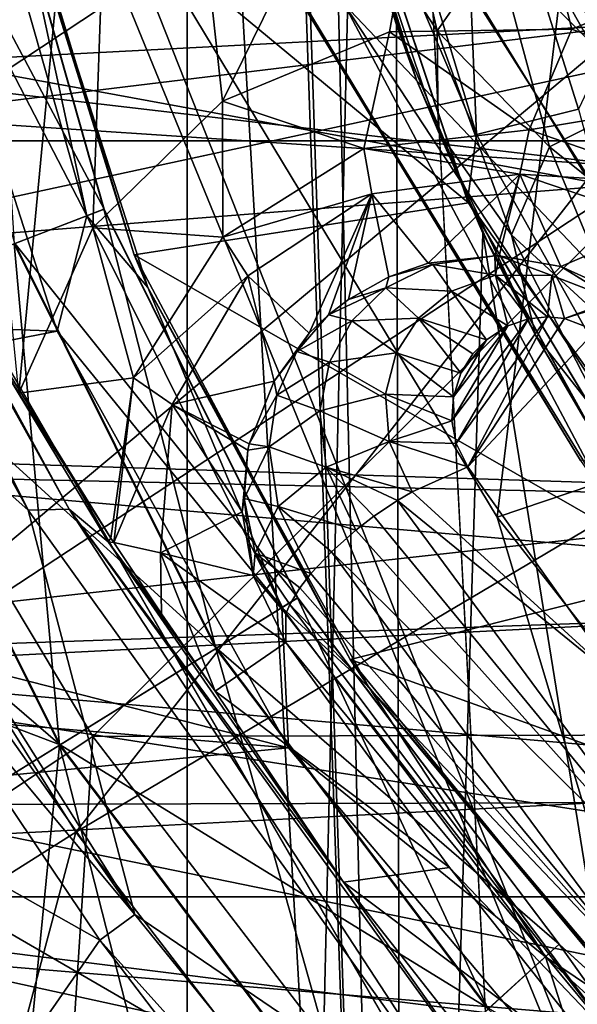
# Model space of a CAD drawing. Header units: metres. Extents: x -23 to 23, y -109 to 23.
# Tile 190 of 256: x -11.52 to -10.42, y -8.27 to -6.31. Entities that reach past the tile are written whole.
import ezdxf

# ---------------------------------------------------------------- set-up
doc = ezdxf.new("R2010")
doc.units = ezdxf.units.M
doc.layers.add('solid_509434', color=7, linetype='CONTINUOUS')
doc.layers.add('solid_509434_01', color=7, linetype='CONTINUOUS')

msp = doc.modelspace()

# ---------------------------------------------------------------- linework, layer by layer
at = {"layer": 'solid_509434'}
for points in [[(-11.19101, -20.093779), (-11.19101, 20.093779), (-10.253399, 20.587858)], [(-10.253399, -20.587858), (-11.19101, -20.093779), (-10.253399, 20.587858)], [(-12.106771, -19.555323), (-12.106771, 19.555323), (-11.19101, 20.093779)], [(-11.19101, -20.093779), (-12.106771, -19.555323), (-11.19101, 20.093779)], [(-10.290458, -14.165108, 46), (-10.290458, 14.165108, 46), (-11.716102, 13.011222, 46)], [(-10.290458, -14.165108, 46), (-11.716102, 13.011222, 46), (-11.716102, -13.011222, 46)], [(-11.521809, 1.355516, 72.900002), (-12.328992, 0.695774, 72.900002), (-11.735038, -11.198276, 72.900002)], [(-11.521809, 1.355516, 72.900002), (-11.735038, -11.198276, 72.900002), (-10.761324, -11.833091, 72.900002)], [(-11.521809, 1.355516, 72.900002), (-10.761324, -11.833091, 72.900002), (-11, -5, 72.900002)], [(-14.037542, -12.049698, 106.099998), (-8.422169, -12.412375, 106.099998), (-14.960517, -1.087624, 106.099998)], [(-14.960517, -1.087624, 109.099998), (-14.960517, -1.087624, 106.099998), (-8.422169, -12.412375, 106.099998)], [(-14.960517, -1.087624, 109.099998), (-8.422169, -12.412375, 106.099998), (-14.298434, -2.234385, 110.232346)], [(-14.298434, -2.234385, 110.232346), (-8.422169, -12.412375, 106.099998), (-13.668797, -3.324948, 111.099998)], [(-12.913908, -6.335608, 160.36026), (-6.786613, -2.320125, 160.518265), (-13.579521, -4.792542, 160.36026)], [(-12.913908, -6.335608, 160.36026), (-6.453961, -3.091301, 160.518265), (-6.786613, -2.320125, 160.518265)], [(-12.073655, -7.790968, 160.36026), (-6.453961, -3.091301, 160.518265), (-12.913908, -6.335608, 160.36026)], [(-12.073655, -7.790968, 160.36026), (-6.034029, -3.818644, 160.518265), (-6.453961, -3.091301, 160.518265)], [(-13.668797, -3.324948, 111.099998), (-8.422169, -12.412375, 106.099998), (-9.713888, -10.175053, 111.099998)], [(-12.014964, -4.556252, 111.099998), (-13.668797, -3.324948, 111.099998), (-9.713888, -10.175053, 111.099998)], [(-5, -3.5, 91.650002), (-4.5, -6.947333, 91.650002), (-11.826711, -4.48869, 91.650002)], [(-11.070127, -9.13894, 160.36026), (-6.034029, -3.818644, 160.518265), (-12.073655, -7.790968, 160.36026)], [(-11.070127, -9.13894, 160.36026), (-5.532498, -4.492317, 160.518265), (-6.034029, -3.818644, 160.518265)], [(-11.833838, -3.907073, 54.400002), (-11.30922, -4.754323, 54.400002), (-11.525496, -7.053089, 54.400002)], [(-4.5, -6.947333, 91.650002), (-11.199854, -5.880733, 91.650002), (-11.826711, -4.48869, 91.650002)], [(-9.916895, -10.361295, 160.36026), (-5.532498, -4.492317, 160.518265), (-11.070127, -9.13894, 160.36026)], [(-11.378407, -5.970964, 111.099998), (-12.014964, -4.556252, 111.099998), (-9.713888, -10.175053, 111.099998)], [(-11.378639, -6.724905, 54.400002), (-11.525496, -7.053089, 54.400002), (-11.30922, -4.754323, 54.400002)], [(-11.120674, -6.473616, 54.400002), (-11.378639, -6.724905, 54.400002), (-11.30922, -4.754323, 54.400002)], [(-11.120674, -6.473616, 54.400002), (-11.30922, -4.754323, 54.400002), (-10.637846, -5.490748, 54.400002)], [(-12.838961, -4.945961, 121.865013), (-10.930992, -5.404661, 123.09687), (-12.188814, -6.382338, 121.865013)], [(-10.761324, -11.833091, 72.900002), (-10.974696, -5.448019, 72.900002), (-11, -5, 72.900002)], [(-10.881926, -5.117414, 125.416168), (-12.71876, -5.591956, 124.262932), (-12.121607, -6.789954, 124.262932)], [(-10.558142, -5.755856, 125.416168), (-10.881926, -5.117414, 125.416168), (-12.121607, -6.789954, 124.262932)], [(-8.198254, -5.277805, 98.599998), (-7.368328, -6.384594, 98.599998), (-11.555425, -5.388383, 98.599998)], [(-7.368328, -6.384594, 98.599998), (-13.141463, -6.127965, 98.599998), (-11.555425, -5.388383, 98.599998)], [(-12.188814, -6.382338, 121.865013), (-10.930992, -5.404661, 123.09687), (-10.247374, -6.60971, 123.09687)], [(-10.247374, -6.60971, 123.09687), (-10.930992, -5.404661, 123.09687), (-8.993011, -5.461789, 124.174011)], [(-10.822536, -5.949133, 100.099998), (-15.428868, -7.137864, 100.099998), (-16.110178, -5.427851, 100.099998)], [(-10.761324, -11.833091, 72.900002), (-10.899777, -5.889646, 72.900002), (-10.974696, -5.448019, 72.900002)], [(-10.789193, -6.335719, 54.400002), (-11.120674, -6.473616, 54.400002), (-10.637846, -5.490748, 54.400002)], [(-10.42747, -6.330305, 54.400002), (-10.789193, -6.335719, 54.400002), (-10.637846, -5.490748, 54.400002)], [(-10.42747, -6.330305, 54.400002), (-10.637846, -5.490748, 54.400002), (-9.842579, -6.091269, 54.400002)], [(-10.481912, -5.501331, 100.187866), (-10.47682, -5.95281, 100.099998), (-10.06925, -6.618833, 100.099998)], [(-9.742374, -6.724676, 100.187866), (-10.481912, -5.501331, 100.187866), (-10.06925, -6.618833, 100.099998)], [(-10.183592, -5.861481, 100.400002), (-10.481912, -5.501331, 100.187866), (-9.742374, -6.724676, 100.187866)], [(-10.575516, -7.299376, 111.099998), (-10.384274, -5.708708, 110.099998), (-11.378407, -5.970964, 111.099998)], [(-10.86366, -5.722005, 75.142189), (-10.616524, -6.539452, 75.142189), (-10.907485, -5.855314, 74.400002)], [(-10.649801, -5.741222, 75.859291), (-10.616524, -6.539452, 75.142189), (-10.86366, -5.722005, 75.142189)], [(-9.586884, -6.965211, 100.599998), (-10.822536, -5.949133, 100.099998), (-10.384274, -5.708709, 100.599998)], [(-10.575516, -7.299376, 111.099998), (-9.586884, -6.96521, 110.099998), (-10.384274, -5.708708, 110.099998)], [(-10.649801, -5.741222, 75.859291), (-10.413703, -6.488991, 75.859291), (-10.616524, -6.539452, 75.142189)], [(-10.215715, -6.068139, 76.52562), (-10.413703, -6.488991, 75.859291), (-10.649801, -5.741222, 75.859291)], [(-10.196942, -6.373901, 125.416168), (-10.558142, -5.755856, 125.416168), (-12.121607, -6.789954, 124.262932)], [(-10.315531, -5.854687, 125.563042), (-10.558142, -5.755856, 125.416168), (-10.196942, -6.373901, 125.416168)], [(-7.807703, -5.83925, 98.599998), (-10.900452, -5.805205, 98.599998), (-10.113121, -7.08836, 98.599998)], [(-10.879126, -6.281066, 98.512131), (-10.113121, -7.08836, 98.599998), (-10.900452, -5.805205, 98.599998)], [(-11.778519, -5.89326, 73.131363), (-11.591764, -5.85835, 73.376869), (-11.35586, -6.687469, 73.376869)], [(-11.591764, -5.85835, 73.376869), (-11.592201, -5.858431, 73.624428), (-11.356274, -6.68763, 73.624428)], [(-11.356274, -6.68763, 73.624428), (-11.592201, -5.858431, 73.624428), (-11.534366, -6.756623, 73.869781)], [(-11.35586, -6.687469, 73.376869), (-11.591764, -5.85835, 73.376869), (-11.356274, -6.68763, 73.624428)], [(-10.906758, -5.858609, 72.900002), (-10.632411, -6.674879, 72.900002), (-11.560802, -5.906354, 72.900002)], [(-10.907485, -5.855314, 74.400002), (-10.634219, -6.671063, 74.400002), (-10.906758, -5.858609, 72.900002)], [(-10.616524, -6.539452, 75.142189), (-10.634219, -6.671063, 74.400002), (-10.907485, -5.855314, 74.400002)], [(-10.634219, -6.671063, 74.400002), (-10.632411, -6.674879, 72.900002), (-10.906758, -5.858609, 72.900002)], [(-11.628407, -5.865199, 74.04142), (-11.390619, -6.700935, 74.04142), (-11.740243, -6.02592, 74.099998)], [(-11.545593, -5.979839, 73.900002), (-11.390619, -6.700935, 74.04142), (-11.628407, -5.865199, 74.04142)], [(-11.199854, -5.880733, 91.650002), (-10.410023, -7.186955, 91.650002), (-11.165959, -5.945069, 98.300003)], [(-4.5, -6.947333, 91.650002), (-10.410023, -7.186955, 91.650002), (-11.199854, -5.880733, 91.650002)], [(-12.203321, -5.887345, 53.928677), (-11.507037, -7.285193, 53.900002), (-12.274708, -5.900618, 53.900002)], [(-12.172994, -6.693518, 53.900002), (-12.274708, -5.900618, 53.900002), (-11.507037, -7.285193, 53.900002)], [(-11.425137, -7.283415, 53.928677), (-11.507037, -7.285193, 53.900002), (-12.203321, -5.887345, 53.928677)], [(-11.425137, -7.283415, 53.928677), (-12.203321, -5.887345, 53.928677), (-11.773769, -6.644625, 53.998253)], [(-11.533019, -6.756101, 73.131363), (-11.778519, -5.89326, 73.131363), (-11.35586, -6.687469, 73.376869)], [(-10.761324, -11.833091, 72.900002), (-10.7753, -6.321504, 72.900002), (-10.899777, -5.889646, 72.900002)], [(-10.844571, -6.104206, 68.72332), (-10.899777, -5.889646, 72.900002), (-10.7753, -6.321504, 72.900002)], [(-11.560802, -5.906354, 72.900002), (-11.296306, -6.778749, 72.900002), (-11.545593, -5.979839, 73.900002)], [(-10.632411, -6.674879, 72.900002), (-11.296306, -6.778749, 72.900002), (-11.560802, -5.906354, 72.900002)], [(-10.830863, -6.12237, 68.52742), (-10.694493, -6.333556, 68.21917), (-10.787471, -5.930079, 67.946121)], [(-10.787471, -5.930079, 67.946121), (-10.694493, -6.333556, 68.21917), (-10.578497, -6.167699, 67.694717)], [(-10.06925, -6.618833, 100.099998), (-10.47682, -5.95281, 100.099998), (-16.035362, -6.221128, 100.099998)], [(-10.822536, -5.949133, 100.099998), (-9.991735, -7.258531, 100.099998), (-15.428868, -7.137864, 100.099998)], [(-10.410023, -7.186955, 91.650002), (-10.358886, -7.260577, 98.300003), (-11.165959, -5.945069, 98.300003)], [(-10.879126, -6.281066, 98.512131), (-11.165959, -5.945069, 98.300003), (-10.358886, -7.260577, 98.300003)], [(-9.586884, -6.965211, 100.599998), (-9.991735, -7.258531, 100.099998), (-10.822536, -5.949133, 100.099998)], [(-11.545593, -5.979839, 73.900002), (-11.269057, -6.843272, 73.900002), (-11.390619, -6.700935, 74.04142)], [(-11.296306, -6.778749, 72.900002), (-11.269057, -6.843272, 73.900002), (-11.545593, -5.979839, 73.900002)], [(-10.575516, -7.299376, 111.099998), (-11.378407, -5.970964, 111.099998), (-9.713888, -10.175053, 111.099998)], [(-11.740243, -6.02592, 74.099998), (-11.449476, -6.929882, 74.099998), (-13.050323, -6.870268, 74.099998)], [(-11.390619, -6.700935, 74.04142), (-11.449476, -6.929882, 74.099998), (-11.740243, -6.02592, 74.099998)], [(-9.842322, -6.26528, 158.149994), (-15.2953, -6.928049, 158.149994), (-15.65626, -6.088649, 158.149994)], [(-10.088026, -6.460151, 54.400002), (-10.42747, -6.330305, 54.400002), (-9.842579, -6.091269, 54.400002)], [(-10.735373, -6.430728, 68.849098), (-10.844571, -6.104206, 68.72332), (-10.7753, -6.321504, 72.900002)], [(-10.830863, -6.12237, 68.52742), (-10.844571, -6.104206, 68.72332), (-10.735373, -6.430728, 68.849098)], [(-10.578497, -6.167699, 67.694717), (-10.278975, -6.466397, 67.543213), (-10.353215, -6.118091, 67.294067)], [(-6.384057, -7.369225, 98.599998), (-12.361804, -7.578506, 98.599998), (-13.141463, -6.127965, 98.599998)], [(-7.368328, -6.384594, 98.599998), (-6.384057, -7.369225, 98.599998), (-13.141463, -6.127965, 98.599998)], [(-10.830863, -6.12237, 68.52742), (-10.735373, -6.430728, 68.849098), (-10.692636, -6.532656, 68.789925)], [(-10.830863, -6.12237, 68.52742), (-10.692636, -6.532656, 68.789925), (-10.694493, -6.333556, 68.21917)], [(-10.694493, -6.333556, 68.21917), (-10.471329, -6.563932, 67.963806), (-10.578497, -6.167699, 67.694717)], [(-10.578497, -6.167699, 67.694717), (-10.471329, -6.563932, 67.963806), (-10.278975, -6.466397, 67.543213)], [(-10.06925, -6.618833, 100.099998), (-16.035362, -6.221128, 100.099998), (-15.683819, -7.060996, 100.099998)], [(-9.842322, -6.26528, 158.149994), (-9.248147, -7.456954, 158.149994), (-15.2953, -6.928049, 158.149994)], [(-10.879126, -6.281066, 98.512131), (-10.076378, -7.501585, 98.512131), (-10.113121, -7.08836, 98.599998)], [(-10.879126, -6.281066, 98.512131), (-10.358886, -7.260577, 98.300003), (-10.076378, -7.501585, 98.512131)], [(-10.511628, -6.530367, 54.486027), (-10.789193, -6.335719, 54.400002), (-10.42747, -6.330305, 54.400002)], [(-10.761324, -11.833091, 72.900002), (-10.603984, -6.735096, 72.900002), (-10.7753, -6.321504, 72.900002)], [(-10.735373, -6.430728, 68.849098), (-10.7753, -6.321504, 72.900002), (-10.603984, -6.735096, 72.900002)], [(-10.694493, -6.333556, 68.21917), (-10.546946, -6.738628, 68.479347), (-10.471329, -6.563932, 67.963806)], [(-10.692636, -6.532656, 68.789925), (-10.546946, -6.738628, 68.479347), (-10.694493, -6.333556, 68.21917)], [(-10.511628, -6.530367, 54.486027), (-10.42747, -6.330305, 54.400002), (-10.088026, -6.460151, 54.400002)], [(-10.840226, -6.567618, 54.486027), (-11.120674, -6.473616, 54.400002), (-10.789193, -6.335719, 54.400002)], [(-10.840226, -6.567618, 54.486027), (-10.789193, -6.335719, 54.400002), (-10.511628, -6.530367, 54.486027)], [(-12.578945, -8.532037, 120.490494), (-12.188814, -6.382338, 121.865013), (-11.378608, -7.734902, 121.865013)], [(-12.188814, -6.382338, 121.865013), (-10.247374, -6.60971, 123.09687), (-11.378608, -7.734902, 121.865013)], [(-10.196942, -6.373901, 125.416168), (-12.121607, -6.789954, 124.262932), (-11.41194, -7.924927, 124.262932)], [(-9.799608, -6.969355, 125.416168), (-10.196942, -6.373901, 125.416168), (-11.41194, -7.924927, 124.262932)], [(-10.589632, -6.764806, 68.973969), (-10.735373, -6.430728, 68.849098), (-10.603984, -6.735096, 72.900002)], [(-10.692636, -6.532656, 68.789925), (-10.735373, -6.430728, 68.849098), (-10.589632, -6.764806, 68.973969)], [(-10.511628, -6.530367, 54.486027), (-10.088026, -6.460151, 54.400002), (-10.199158, -6.638657, 54.486027)], [(-10.471329, -6.563932, 67.963806), (-10.157484, -6.816228, 67.780243), (-10.278975, -6.466397, 67.543213)], [(-11.120527, -6.743105, 54.486027), (-11.378639, -6.724905, 54.400002), (-11.120674, -6.473616, 54.400002)], [(-11.120527, -6.743105, 54.486027), (-11.120674, -6.473616, 54.400002), (-10.840226, -6.567618, 54.486027)], [(-10.413703, -6.488991, 75.859291), (-10.198667, -7.284226, 75.142189), (-10.616524, -6.539452, 75.142189)], [(-10.840226, -6.567618, 54.486027), (-10.511628, -6.530367, 54.486027), (-10.530598, -6.61856, 54.694763)], [(-10.692636, -6.532656, 68.789925), (-10.589632, -6.764806, 68.973969), (-10.499236, -6.937872, 69.03746)], [(-10.692636, -6.532656, 68.789925), (-10.499236, -6.937872, 69.03746), (-10.546946, -6.738628, 68.479347)], [(-10.616524, -6.539452, 75.142189), (-10.198667, -7.284226, 75.142189), (-10.634219, -6.671063, 74.400002)], [(-10.511628, -6.530367, 54.486027), (-10.199158, -6.638657, 54.486027), (-10.530598, -6.61856, 54.694763)], [(-11.120527, -6.743105, 54.486027), (-10.840226, -6.567618, 54.486027), (-10.824224, -6.657193, 54.694763)], [(-10.840226, -6.567618, 54.486027), (-10.530598, -6.61856, 54.694763), (-10.824224, -6.657193, 54.694763)], [(-10.546946, -6.738628, 68.479347), (-10.307406, -6.959378, 68.218521), (-10.471329, -6.563932, 67.963806)], [(-10.471329, -6.563932, 67.963806), (-10.307406, -6.959378, 68.218521), (-10.157484, -6.816228, 67.780243)], [(-9.621005, -7.255239, 100.099998), (-10.06925, -6.618833, 100.099998), (-15.683819, -7.060996, 100.099998)], [(-11.378608, -7.734902, 121.865013), (-10.247374, -6.60971, 123.09687), (-9.431476, -7.729437, 123.09687)], [(-10.824224, -6.657193, 54.694763), (-10.530598, -6.61856, 54.694763), (-10.712779, -6.795098, 64.148598)], [(-10.530598, -6.61856, 54.694763), (-10.580248, -6.780129, 64.115257), (-10.712779, -6.795098, 64.148598)], [(-10.530598, -6.61856, 54.694763), (-10.571653, -6.780412, 64.113518), (-10.580248, -6.780129, 64.115257)], [(-10.530598, -6.61856, 54.694763), (-10.448927, -6.801365, 64.094414), (-10.571653, -6.780412, 64.113518)], [(-10.530598, -6.61856, 54.694763), (-10.246555, -6.714789, 54.694763), (-10.448927, -6.801365, 64.094414)], [(-10.199158, -6.638657, 54.486027), (-10.246555, -6.714789, 54.694763), (-10.530598, -6.61856, 54.694763)], [(-11.342473, -7.341186, 54.481434), (-11.348081, -7.348043, 53.998253), (-11.773769, -6.644625, 53.998253)], [(-11.425137, -7.283415, 53.928677), (-11.773769, -6.644625, 53.998253), (-11.348081, -7.348043, 53.998253)], [(-11.525496, -7.053089, 54.400002), (-11.342473, -7.341186, 54.481434), (-11.773769, -6.644625, 53.998253)], [(-11.120527, -6.743105, 54.486027), (-10.824224, -6.657193, 54.694763), (-11.070719, -6.820446, 54.694763)], [(-11.070719, -6.820446, 54.694763), (-10.824224, -6.657193, 54.694763), (-10.948606, -6.933932, 64.244652)], [(-10.824224, -6.657193, 54.694763), (-10.910431, -6.897556, 64.22464), (-10.948606, -6.933932, 64.244652)], [(-10.824224, -6.657193, 54.694763), (-10.870544, -6.866853, 64.206047), (-10.910431, -6.897556, 64.22464)], [(-10.824224, -6.657193, 54.694763), (-10.790767, -6.822104, 64.17424), (-10.870544, -6.866853, 64.206047)], [(-10.824224, -6.657193, 54.694763), (-10.712779, -6.795098, 64.148598), (-10.790767, -6.822104, 64.17424)], [(-10.632411, -6.674879, 72.900002), (-10.190804, -7.412057, 72.900002), (-11.296306, -6.778749, 72.900002)], [(-10.634219, -6.671063, 74.400002), (-10.192843, -7.409513, 74.400002), (-10.632411, -6.674879, 72.900002)], [(-10.198667, -7.284226, 75.142189), (-10.192843, -7.409513, 74.400002), (-10.634219, -6.671063, 74.400002)], [(-10.192843, -7.409513, 74.400002), (-10.190804, -7.412057, 72.900002), (-10.632411, -6.674879, 72.900002)], [(-12.248378, -6.73635, 53.950001), (-12.172994, -6.693518, 53.900002), (-11.294827, -8.087878, 53.900002)], [(-11.294827, -8.087878, 53.900002), (-12.172994, -6.693518, 53.900002), (-11.507037, -7.285193, 53.900002)], [(-11.356274, -6.68763, 73.624428), (-11.534366, -6.756623, 73.869781), (-11.134381, -7.5599, 73.869781)], [(-11.533019, -6.756101, 73.131363), (-11.35586, -6.687469, 73.376869), (-10.971622, -7.459124, 73.376869)], [(-11.390619, -6.700935, 74.04142), (-11.003314, -7.478747, 74.04142), (-11.449476, -6.929882, 74.099998)], [(-11.269057, -6.843272, 73.900002), (-11.003314, -7.478747, 74.04142), (-11.390619, -6.700935, 74.04142)], [(-11.35586, -6.687469, 73.376869), (-11.356274, -6.68763, 73.624428), (-10.971999, -7.459358, 73.624428)], [(-10.971999, -7.459358, 73.624428), (-11.356274, -6.68763, 73.624428), (-11.134381, -7.5599, 73.869781)], [(-10.971622, -7.459124, 73.376869), (-11.35586, -6.687469, 73.376869), (-10.971999, -7.459358, 73.624428)], [(-10.448927, -6.801365, 64.094414), (-10.246555, -6.714789, 54.694763), (-10.333207, -6.853974, 64.087692)], [(-12.248378, -6.73635, 53.950001), (-11.294827, -8.087878, 53.900002), (-11.827374, -7.450784, 53.950001)], [(-11.297576, -7.022422, 54.486027), (-11.525496, -7.053089, 54.400002), (-11.378639, -6.724905, 54.400002)], [(-11.297576, -7.022422, 54.486027), (-11.378639, -6.724905, 54.400002), (-11.120527, -6.743105, 54.486027)], [(-11.297576, -7.022422, 54.486027), (-11.120527, -6.743105, 54.486027), (-11.070719, -6.820446, 54.694763)], [(-10.761324, -11.833091, 72.900002), (-9.704221, -12.316107, 72.900002), (-10.603984, -6.735096, 72.900002)], [(-9.704221, -12.316107, 72.900002), (-10.386634, -7.128485, 72.900002), (-10.603984, -6.735096, 72.900002)], [(-10.589632, -6.764806, 68.973969), (-10.603984, -6.735096, 72.900002), (-10.386634, -7.128485, 72.900002)], [(-10.546946, -6.738628, 68.479347), (-10.499236, -6.937872, 69.03746), (-10.341982, -7.138365, 68.724632)], [(-10.546946, -6.738628, 68.479347), (-10.341982, -7.138365, 68.724632), (-10.307406, -6.959378, 68.218521)], [(-11.534366, -6.756623, 73.869781), (-11.87478, -6.8885, 74.043732), (-11.444766, -7.752083, 74.043732)], [(-11.872829, -6.887744, 72.956894), (-11.533019, -6.756101, 73.131363), (-11.133153, -7.55914, 73.131363)], [(-11.134381, -7.5599, 73.869781), (-11.534366, -6.756623, 73.869781), (-11.444766, -7.752083, 74.043732)], [(-11.133153, -7.55914, 73.131363), (-11.533019, -6.756101, 73.131363), (-10.971622, -7.459124, 73.376869)], [(-11.296306, -6.778749, 72.900002), (-10.86743, -7.581851, 72.900002), (-11.269057, -6.843272, 73.900002)], [(-10.190804, -7.412057, 72.900002), (-10.86743, -7.581851, 72.900002), (-11.296306, -6.778749, 72.900002)], [(-10.70352, -6.797579, 64.19809), (-10.712779, -6.795098, 64.148598), (-10.580248, -6.780129, 64.115257)], [(-10.70352, -6.797579, 64.19809), (-10.580248, -6.780129, 64.115257), (-10.578508, -6.818911, 64.267075)], [(-10.499236, -6.937872, 69.03746), (-10.589632, -6.764806, 68.973969), (-10.386634, -7.128485, 72.900002)], [(-10.578508, -6.818911, 64.267075), (-10.580248, -6.780129, 64.115257), (-10.571653, -6.780412, 64.113518)], [(-10.578508, -6.818911, 64.267075), (-10.571653, -6.780412, 64.113518), (-10.466702, -6.819293, 64.206184)], [(-10.466702, -6.819293, 64.206184), (-10.571653, -6.780412, 64.113518), (-10.448927, -6.801365, 64.094414)], [(-11.41194, -7.924927, 124.262932), (-12.121607, -6.789954, 124.262932), (-12.902254, -8.865007, 122.946899)], [(-10.796295, -6.843945, 64.288712), (-10.70352, -6.797579, 64.19809), (-10.666321, -6.850895, 64.342552)], [(-10.796295, -6.843945, 64.288712), (-10.790767, -6.822104, 64.17424), (-10.70352, -6.797579, 64.19809)], [(-10.70352, -6.797579, 64.19809), (-10.790767, -6.822104, 64.17424), (-10.712779, -6.795098, 64.148598)], [(-10.70352, -6.797579, 64.19809), (-10.578508, -6.818911, 64.267075), (-10.666321, -6.850895, 64.342552)], [(-10.466702, -6.819293, 64.206184), (-10.448927, -6.801365, 64.094414), (-10.341885, -6.867903, 64.18045)], [(-10.341885, -6.867903, 64.18045), (-10.448927, -6.801365, 64.094414), (-10.333207, -6.853974, 64.087692)], [(-11.297576, -7.022422, 54.486027), (-11.070719, -6.820446, 54.694763), (-11.220725, -7.075286, 54.694763)], [(-11.220725, -7.075286, 54.694763), (-11.070719, -6.820446, 54.694763), (-11.018639, -7.029, 64.290459)], [(-11.070719, -6.820446, 54.694763), (-10.948606, -6.933932, 64.244652), (-11.018639, -7.029, 64.290459)], [(-10.796295, -6.843945, 64.288712), (-10.870544, -6.866853, 64.206047), (-10.790767, -6.822104, 64.17424)], [(-10.666321, -6.850895, 64.342552), (-10.578508, -6.818911, 64.267075), (-10.554338, -6.91958, 64.381142)], [(-10.578508, -6.818911, 64.267075), (-10.475538, -6.901543, 64.323082), (-10.51303, -6.905612, 64.346863)], [(-10.578508, -6.818911, 64.267075), (-10.466702, -6.819293, 64.206184), (-10.475538, -6.901543, 64.323082)], [(-10.578508, -6.818911, 64.267075), (-10.51303, -6.905612, 64.346863), (-10.554338, -6.91958, 64.381142)], [(-10.466702, -6.819293, 64.206184), (-10.441796, -6.90451, 64.307396), (-10.475538, -6.901543, 64.323082)], [(-10.466702, -6.819293, 64.206184), (-10.341885, -6.867903, 64.18045), (-10.441796, -6.90451, 64.307396)], [(-11.269057, -6.843272, 73.900002), (-10.830232, -7.636631, 73.900002), (-11.003314, -7.478747, 74.04142)], [(-10.86743, -7.581851, 72.900002), (-10.830232, -7.636631, 73.900002), (-11.269057, -6.843272, 73.900002)], [(-10.796295, -6.843945, 64.288712), (-10.910431, -6.897556, 64.22464), (-10.870544, -6.866853, 64.206047)], [(-10.863787, -6.909687, 64.381187), (-10.910431, -6.897556, 64.22464), (-10.796295, -6.843945, 64.288712)], [(-10.863787, -6.909687, 64.381187), (-10.796295, -6.843945, 64.288712), (-10.731852, -6.904065, 64.42337)], [(-10.796295, -6.843945, 64.288712), (-10.666321, -6.850895, 64.342552), (-10.731852, -6.904065, 64.42337)], [(-10.731852, -6.904065, 64.42337), (-10.666321, -6.850895, 64.342552), (-10.596937, -6.947087, 64.427536)], [(-10.666321, -6.850895, 64.342552), (-10.554338, -6.91958, 64.381142), (-10.596937, -6.947087, 64.427536)], [(-11.449476, -6.929882, 74.099998), (-13.026409, -7.235283, 74.099998), (-13.050323, -6.870268, 74.099998)], [(-10.341885, -6.867903, 64.18045), (-10.345794, -6.874182, 64.199684), (-10.441796, -6.90451, 64.307396)], [(-10.345794, -6.874182, 64.199684), (-10.379622, -6.928529, 64.294586), (-10.441796, -6.90451, 64.307396)], [(-12.268468, -7.041016, 72.900032), (-11.872829, -6.887744, 72.956894), (-11.442988, -7.750982, 72.956894)], [(-11.803727, -7.974342, 74.099998), (-11.444766, -7.752083, 74.043732), (-11.87478, -6.8885, 74.043732)], [(-11.442988, -7.750982, 72.956894), (-11.872829, -6.887744, 72.956894), (-11.133153, -7.55914, 73.131363)], [(-10.973228, -6.970308, 64.319603), (-10.948606, -6.933932, 64.244652), (-10.910431, -6.897556, 64.22464)], [(-10.973228, -6.970308, 64.319603), (-10.910431, -6.897556, 64.22464), (-10.863787, -6.909687, 64.381187)], [(-10.973228, -6.970308, 64.319603), (-10.863787, -6.909687, 64.381187), (-10.908165, -6.991259, 64.473541)], [(-10.908165, -6.991259, 64.473541), (-10.863787, -6.909687, 64.381187), (-10.77608, -6.973077, 64.50531)], [(-10.863787, -6.909687, 64.381187), (-10.731852, -6.904065, 64.42337), (-10.77608, -6.973077, 64.50531)], [(-10.77608, -6.973077, 64.50531), (-10.731852, -6.904065, 64.42337), (-10.647452, -7.013245, 64.510582)], [(-10.731852, -6.904065, 64.42337), (-10.596937, -6.947087, 64.427536), (-10.624099, -6.975292, 64.466042)], [(-10.731852, -6.904065, 64.42337), (-10.624099, -6.975292, 64.466042), (-10.647452, -7.013245, 64.510582)], [(-10.66539, -7.107817, 64.599457), (-10.554338, -6.91958, 64.381142), (-10.51303, -6.905612, 64.346863)], [(-10.656898, -7.15274, 64.632484), (-10.66539, -7.107817, 64.599457), (-10.51303, -6.905612, 64.346863)], [(-10.66539, -7.107817, 64.599457), (-10.6625, -7.060044, 64.55793), (-10.554338, -6.91958, 64.381142)], [(-10.6625, -7.060044, 64.55793), (-10.596937, -6.947087, 64.427536), (-10.554338, -6.91958, 64.381142)], [(-10.656898, -7.15274, 64.632484), (-10.475538, -6.901543, 64.323082), (-10.633937, -7.199607, 64.659515)], [(-10.656898, -7.15274, 64.632484), (-10.51303, -6.905612, 64.346863), (-10.475538, -6.901543, 64.323082)], [(-10.475538, -6.901543, 64.323082), (-10.441796, -6.90451, 64.307396), (-10.633937, -7.199607, 64.659515)], [(-10.441796, -6.90451, 64.307396), (-10.379622, -6.928529, 64.294586), (-10.633937, -7.199607, 64.659515)], [(-9.248147, -7.456954, 158.149994), (-14.89013, -7.744682, 158.149994), (-15.2953, -6.928049, 158.149994)], [(-11.449476, -6.929882, 74.099998), (-10.990051, -7.757288, 74.099998), (-13.026409, -7.235283, 74.099998)], [(-11.003314, -7.478747, 74.04142), (-10.990051, -7.757288, 74.099998), (-11.449476, -6.929882, 74.099998)], [(-10.973228, -6.970308, 64.319603), (-11.018639, -7.029, 64.290459), (-10.948606, -6.933932, 64.244652)], [(-10.379622, -6.928529, 64.294586), (-10.32882, -7.628405, 64.874123), (-10.633937, -7.199607, 64.659515)], [(-10.403234, -7.101902, 69.097099), (-10.499236, -6.937872, 69.03746), (-10.386634, -7.128485, 72.900002)], [(-10.341982, -7.138365, 68.724632), (-10.499236, -6.937872, 69.03746), (-10.403234, -7.101902, 69.097099)], [(-10.6625, -7.060044, 64.55793), (-10.647452, -7.013245, 64.510582), (-10.596937, -6.947087, 64.427536)], [(-10.647452, -7.013245, 64.510582), (-10.624099, -6.975292, 64.466042), (-10.596937, -6.947087, 64.427536)], [(-9.799608, -6.969355, 125.416168), (-11.41194, -7.924927, 124.262932), (-10.596345, -8.98634, 124.262932)], [(-11.012996, -7.057342, 64.413788), (-11.018639, -7.029, 64.290459), (-10.973228, -6.970308, 64.319603)], [(-11.012996, -7.057342, 64.413788), (-10.973228, -6.970308, 64.319603), (-10.908165, -6.991259, 64.473541)], [(-10.908165, -6.991259, 64.473541), (-10.77608, -6.973077, 64.50531), (-10.797246, -7.055269, 64.585205)], [(-10.797246, -7.055269, 64.585205), (-10.77608, -6.973077, 64.50531), (-10.6625, -7.060044, 64.55793)], [(-10.77608, -6.973077, 64.50531), (-10.647452, -7.013245, 64.510582), (-10.6625, -7.060044, 64.55793)], [(-9.367553, -7.540106, 125.416168), (-9.799608, -6.969355, 125.416168), (-10.596345, -8.98634, 124.262932)], [(-9.617938, -8.521544, 111.099998), (-9.586884, -6.96521, 110.099998), (-10.575516, -7.299376, 111.099998)], [(-11.012996, -7.057342, 64.413788), (-10.908165, -6.991259, 64.473541), (-10.927505, -7.087902, 64.564163)], [(-10.927505, -7.087902, 64.564163), (-10.908165, -6.991259, 64.473541), (-10.797246, -7.055269, 64.585205)], [(-11.297576, -7.022422, 54.486027), (-11.342473, -7.341186, 54.481434), (-11.525496, -7.053089, 54.400002)], [(-11.297576, -7.022422, 54.486027), (-11.336804, -7.349789, 54.486073), (-11.342473, -7.341186, 54.481434)], [(-11.297576, -7.022422, 54.486027), (-11.220725, -7.075286, 54.694763), (-11.336804, -7.349789, 54.486073)], [(-11.220725, -7.075286, 54.694763), (-11.018639, -7.029, 64.290459), (-11.068061, -7.153982, 64.341232)], [(-11.012996, -7.057342, 64.413788), (-11.068061, -7.153982, 64.341232), (-11.018639, -7.029, 64.290459)], [(-12.057673, -7.518422, 72.900032), (-12.268468, -7.041016, 72.900032), (-11.442988, -7.750982, 72.956894)], [(-10.927505, -7.087902, 64.564163), (-10.797246, -7.055269, 64.585205), (-10.79006, -7.148729, 64.658882)], [(-10.797246, -7.055269, 64.585205), (-10.6625, -7.060044, 64.55793), (-10.66539, -7.107817, 64.599457)], [(-10.79006, -7.148729, 64.658882), (-10.797246, -7.055269, 64.585205), (-10.66539, -7.107817, 64.599457)], [(-9.621005, -7.255239, 100.099998), (-15.683819, -7.060996, 100.099998), (-15.288535, -7.880096, 100.099998)], [(-11.243809, -7.370145, 54.694763), (-11.336804, -7.349789, 54.486073), (-11.220725, -7.075286, 54.694763)], [(-11.243809, -7.370145, 54.694763), (-11.220725, -7.075286, 54.694763), (-11.081639, -7.288394, 64.387215)], [(-11.220725, -7.075286, 54.694763), (-11.070912, -7.166381, 64.345795), (-11.081639, -7.288394, 64.387215)], [(-11.220725, -7.075286, 54.694763), (-11.068061, -7.153982, 64.341232), (-11.070912, -7.166381, 64.345795)], [(-11.027934, -7.159614, 64.506508), (-11.068061, -7.153982, 64.341232), (-11.012996, -7.057342, 64.413788)], [(-11.027934, -7.159614, 64.506508), (-11.012996, -7.057342, 64.413788), (-10.927505, -7.087902, 64.564163)], [(-11.027934, -7.159614, 64.506508), (-10.927505, -7.087902, 64.564163), (-10.9148, -7.199946, 64.649948)], [(-10.9148, -7.199946, 64.649948), (-10.927505, -7.087902, 64.564163), (-10.79006, -7.148729, 64.658882)], [(-10.79006, -7.148729, 64.658882), (-10.66539, -7.107817, 64.599457), (-10.656898, -7.15274, 64.632484)], [(-9.002958, -8.453943, 100.099998), (-14.566649, -8.76422, 100.099998), (-15.428868, -7.137864, 100.099998)], [(-9.991735, -7.258531, 100.099998), (-9.002958, -8.453943, 100.099998), (-15.428868, -7.137864, 100.099998)], [(-11.027934, -7.159614, 64.506508), (-11.070912, -7.166381, 64.345795), (-11.068061, -7.153982, 64.341232)], [(-10.9148, -7.199946, 64.649948), (-10.79006, -7.148729, 64.658882), (-10.744565, -7.249197, 64.718079)], [(-10.79006, -7.148729, 64.658882), (-10.656898, -7.15274, 64.632484), (-10.633937, -7.199607, 64.659515)], [(-10.79006, -7.148729, 64.658882), (-10.633937, -7.199607, 64.659515), (-10.744565, -7.249197, 64.718079)], [(-11.077747, -7.261975, 64.428619), (-11.081639, -7.288394, 64.387215), (-11.070912, -7.166381, 64.345795)], [(-11.077747, -7.261975, 64.428619), (-11.027934, -7.159614, 64.506508), (-11.010369, -7.278293, 64.595024)], [(-11.077747, -7.261975, 64.428619), (-11.070912, -7.166381, 64.345795), (-11.027934, -7.159614, 64.506508)], [(-11.010369, -7.278293, 64.595024), (-11.027934, -7.159614, 64.506508), (-10.9148, -7.199946, 64.649948)], [(-11.010369, -7.278293, 64.595024), (-10.9148, -7.199946, 64.649948), (-10.855985, -7.32491, 64.722092)], [(-10.9148, -7.199946, 64.649948), (-10.820131, -7.297586, 64.727112), (-10.855985, -7.32491, 64.722092)], [(-10.9148, -7.199946, 64.649948), (-10.773239, -7.26619, 64.724426), (-10.820131, -7.297586, 64.727112)], [(-10.9148, -7.199946, 64.649948), (-10.744565, -7.249197, 64.718079), (-10.773239, -7.26619, 64.724426)], [(-10.744565, -7.249197, 64.718079), (-10.633937, -7.199607, 64.659515), (-10.32882, -7.628405, 64.874123)], [(-10.990051, -7.757288, 74.099998), (-12.955381, -7.592975, 74.099998), (-13.026409, -7.235283, 74.099998)], [(-10.773239, -7.26619, 64.724426), (-10.744565, -7.249197, 64.718079), (-10.32882, -7.628405, 64.874123)], [(-9.13152, -7.862165, 100.099998), (-9.621005, -7.255239, 100.099998), (-15.288535, -7.880096, 100.099998)], [(-11.077747, -7.261975, 64.428619), (-11.059903, -7.415385, 64.423447), (-11.081639, -7.288394, 64.387215)], [(-11.056371, -7.37098, 64.507118), (-11.077747, -7.261975, 64.428619), (-11.010369, -7.278293, 64.595024)], [(-11.056371, -7.37098, 64.507118), (-11.059903, -7.415385, 64.423447), (-11.077747, -7.261975, 64.428619)], [(-10.820131, -7.297586, 64.727112), (-10.773239, -7.26619, 64.724426), (-10.139207, -8.125209, 65.164627)], [(-10.139207, -8.125209, 65.164627), (-10.773239, -7.26619, 64.724426), (-10.32882, -7.628405, 64.874123)], [(-11.425137, -7.283415, 53.928677), (-10.584159, -8.570972, 53.900002), (-11.507037, -7.285193, 53.900002)], [(-11.294827, -8.087878, 53.900002), (-11.507037, -7.285193, 53.900002), (-10.584159, -8.570972, 53.900002)], [(-10.487968, -8.578134, 53.928677), (-10.584159, -8.570972, 53.900002), (-11.425137, -7.283415, 53.928677)], [(-11.425137, -7.283415, 53.928677), (-11.348081, -7.348043, 53.998253), (-10.880421, -8.024282, 53.998253)], [(-10.487968, -8.578134, 53.928677), (-11.425137, -7.283415, 53.928677), (-10.880421, -8.024282, 53.998253)], [(-11.243809, -7.370145, 54.694763), (-11.081639, -7.288394, 64.387215), (-11.059903, -7.415385, 64.423447)], [(-11.056371, -7.37098, 64.507118), (-11.010369, -7.278293, 64.595024), (-10.945607, -7.411432, 64.67067)], [(-11.010369, -7.278293, 64.595024), (-10.90478, -7.367879, 64.702919), (-10.945607, -7.411432, 64.67067)], [(-11.010369, -7.278293, 64.595024), (-10.855985, -7.32491, 64.722092), (-10.90478, -7.367879, 64.702919)], [(-10.855985, -7.32491, 64.722092), (-10.820131, -7.297586, 64.727112), (-10.139207, -8.125209, 65.164627)], [(-9.617938, -8.521544, 111.099998), (-10.575516, -7.299376, 111.099998), (-9.713888, -10.175053, 111.099998)], [(-10.90478, -7.367879, 64.702919), (-10.855985, -7.32491, 64.722092), (-10.139207, -8.125209, 65.164627)], [(-11.342473, -7.341186, 54.481434), (-11.336804, -7.349789, 54.486073), (-11.348081, -7.348043, 53.998253)], [(-11.13569, -7.644639, 54.694763), (-10.880421, -8.024282, 53.998253), (-11.348081, -7.348043, 53.998253)], [(-11.241864, -7.491357, 54.576355), (-11.13569, -7.644639, 54.694763), (-11.348081, -7.348043, 53.998253)], [(-11.336804, -7.349789, 54.486073), (-11.241864, -7.491357, 54.576355), (-11.348081, -7.348043, 53.998253)], [(-11.243809, -7.370145, 54.694763), (-11.241864, -7.491357, 54.576355), (-11.336804, -7.349789, 54.486073)], [(-12.754425, -7.354561, 55.239243), (-11.827374, -7.450784, 53.950001), (-11.364748, -8.138998, 53.950001)], [(-11.81383, -8.786237, 55.239243), (-12.754425, -7.354561, 55.239243), (-11.364748, -8.138998, 53.950001)], [(-6.384057, -7.369225, 98.599998), (-5.271739, -8.201903, 98.599998), (-12.361804, -7.578506, 98.599998)], [(-10.945607, -7.411432, 64.67067), (-10.90478, -7.367879, 64.702919), (-10.259953, -8.238965, 65.140404)], [(-10.259953, -8.238965, 65.140404), (-10.90478, -7.367879, 64.702919), (-10.139207, -8.125209, 65.164627)], [(-11.243809, -7.370145, 54.694763), (-10.995271, -7.548241, 64.452614), (-11.13569, -7.644639, 54.694763)], [(-11.243809, -7.370145, 54.694763), (-11.059903, -7.415385, 64.423447), (-10.995271, -7.548241, 64.452614)], [(-11.243809, -7.370145, 54.694763), (-11.13569, -7.644639, 54.694763), (-11.241864, -7.491357, 54.576355)], [(-11.056371, -7.37098, 64.507118), (-10.995348, -7.491304, 64.574188), (-11.059903, -7.415385, 64.423447)], [(-11.056371, -7.37098, 64.507118), (-10.987354, -7.472878, 64.601616), (-10.995348, -7.491304, 64.574188)], [(-11.056371, -7.37098, 64.507118), (-10.945607, -7.411432, 64.67067), (-10.967173, -7.43946, 64.642921)], [(-11.056371, -7.37098, 64.507118), (-10.967173, -7.43946, 64.642921), (-10.987354, -7.472878, 64.601616)], [(-10.995348, -7.491304, 64.574188), (-10.995271, -7.548241, 64.452614), (-11.059903, -7.415385, 64.423447)], [(-10.967173, -7.43946, 64.642921), (-10.945607, -7.411432, 64.67067), (-10.259953, -8.238965, 65.140404)], [(-10.190804, -7.412057, 72.900002), (-9.602777, -8.037197, 72.900002), (-10.86743, -7.581851, 72.900002)], [(-10.987354, -7.472878, 64.601616), (-10.967173, -7.43946, 64.642921), (-10.259953, -8.238965, 65.140404)], [(-9.248147, -7.456954, 158.149994), (-8.485072, -8.547904, 158.149994), (-14.89013, -7.744682, 158.149994)], [(-11.827374, -7.450784, 53.950001), (-11.294827, -8.087878, 53.900002), (-11.364748, -8.138998, 53.950001)], [(-10.971999, -7.459358, 73.624428), (-11.134381, -7.5599, 73.869781), (-10.593605, -8.276004, 73.869781)], [(-11.133153, -7.55914, 73.131363), (-10.971622, -7.459124, 73.376869), (-10.452134, -8.147037, 73.376869)], [(-10.971622, -7.459124, 73.376869), (-10.971999, -7.459358, 73.624428), (-10.452462, -8.147335, 73.624428)], [(-10.452462, -8.147335, 73.624428), (-10.971999, -7.459358, 73.624428), (-10.593605, -8.276004, 73.869781)], [(-10.452134, -8.147037, 73.376869), (-10.971622, -7.459124, 73.376869), (-10.452462, -8.147335, 73.624428)], [(-11.003314, -7.478747, 74.04142), (-10.479682, -8.172149, 74.04142), (-10.990051, -7.757288, 74.099998)], [(-10.830232, -7.636631, 73.900002), (-10.479682, -8.172149, 74.04142), (-11.003314, -7.478747, 74.04142)], [(-10.995348, -7.491304, 64.574188), (-10.987354, -7.472878, 64.601616), (-10.328387, -8.353116, 65.03846)], [(-10.328387, -8.353116, 65.03846), (-10.987354, -7.472878, 64.601616), (-10.259953, -8.238965, 65.140404)], [(-10.995348, -7.491304, 64.574188), (-10.328387, -8.353116, 65.03846), (-10.995271, -7.548241, 64.452614)], [(-11.803727, -7.974342, 72.900032), (-12.057673, -7.518422, 72.900032), (-11.442988, -7.750982, 72.956894)], [(-8.902303, -8.084135, 125.416168), (-9.367553, -7.540106, 125.416168), (-10.596345, -8.98634, 124.262932)], [(-11.134381, -7.5599, 73.869781), (-11.444766, -7.752083, 74.043732), (-10.863392, -8.521947, 74.043732)], [(-11.442988, -7.750982, 72.956894), (-11.133153, -7.55914, 73.131363), (-10.592538, -8.275031, 73.131363)], [(-11.13569, -7.644639, 54.694763), (-10.995271, -7.548241, 64.452614), (-10.67046, -7.99458, 64.667229)], [(-10.593605, -8.276004, 73.869781), (-11.134381, -7.5599, 73.869781), (-10.863392, -8.521947, 74.043732)], [(-10.592538, -8.275031, 73.131363), (-11.133153, -7.55914, 73.131363), (-10.452134, -8.147037, 73.376869)], [(-10.328387, -8.353116, 65.03846), (-10.67046, -7.99458, 64.667229), (-10.995271, -7.548241, 64.452614)], [(-12.361804, -7.578506, 98.599998), (-11.425358, -8.927811, 98.599998), (-12.104082, -7.983815, 90.599998)], [(-4.053961, -8.867204, 98.599998), (-11.425358, -8.927811, 98.599998), (-12.361804, -7.578506, 98.599998)], [(-5.271739, -8.201903, 98.599998), (-4.053961, -8.867204, 98.599998), (-12.361804, -7.578506, 98.599998)], [(-10.86743, -7.581851, 72.900002), (-10.292668, -8.283185, 72.900002), (-10.830232, -7.636631, 73.900002)], [(-9.602777, -8.037197, 72.900002), (-10.292668, -8.283185, 72.900002), (-10.86743, -7.581851, 72.900002)], [(-10.990051, -7.757288, 74.099998), (-12.838551, -7.938429, 74.099998), (-12.955381, -7.592975, 74.099998)], [(-10.830232, -7.636631, 73.900002), (-10.245798, -8.329759, 73.900002), (-10.479682, -8.172149, 74.04142)], [(-10.292668, -8.283185, 72.900002), (-10.245798, -8.329759, 73.900002), (-10.830232, -7.636631, 73.900002)], [(-11.13569, -7.644639, 54.694763), (-10.67046, -7.99458, 64.667229), (-10.880421, -8.024282, 53.998253)], [(-11.519989, -9.91541, 120.490494), (-12.578945, -8.532037, 120.490494), (-11.378608, -7.734902, 121.865013)], [(-11.519989, -9.91541, 120.490494), (-11.378608, -7.734902, 121.865013), (-10.41898, -8.985894, 121.865013)], [(-11.378608, -7.734902, 121.865013), (-9.431476, -7.729437, 123.09687), (-10.41898, -8.985894, 121.865013)], [(-10.41898, -8.985894, 121.865013), (-9.431476, -7.729437, 123.09687), (-8.493831, -8.749388, 123.09687)], [(-8.485072, -8.547904, 158.149994), (-14.439891, -8.540771, 158.149994), (-14.89013, -7.744682, 158.149994)], [(-10.990051, -7.757288, 74.099998), (-10.382874, -8.475239, 74.099998), (-12.838551, -7.938429, 74.099998)], [(-11.803727, -7.974342, 72.900032), (-11.442988, -7.750982, 72.956894), (-10.861846, -8.520538, 72.956894)], [(-11.803727, -7.974342, 74.099998), (-11.508798, -8.404885, 74.099998), (-11.444766, -7.752083, 74.043732)], [(-11.508798, -8.404885, 74.099998), (-11.175401, -8.80638, 74.099998), (-11.444766, -7.752083, 74.043732)], [(-11.175401, -8.80638, 74.099998), (-10.863392, -8.521947, 74.043732), (-11.444766, -7.752083, 74.043732)], [(-10.861846, -8.520538, 72.956894), (-11.442988, -7.750982, 72.956894), (-10.592538, -8.275031, 73.131363)], [(-10.479682, -8.172149, 74.04142), (-10.382874, -8.475239, 74.099998), (-10.990051, -7.757288, 74.099998)], [(-11.070127, -9.13894, 160.36026), (-12.073655, -7.790968, 160.36026), (-17.105902, -13.144842, 160.176529)], [(-8.603788, -8.436624, 100.099998), (-9.13152, -7.862165, 100.099998), (-15.288535, -7.880096, 100.099998)], [(-8.603788, -8.436624, 100.099998), (-15.288535, -7.880096, 100.099998), (-14.849313, -8.67946, 100.099998)], [(-11.41194, -7.924927, 124.262932), (-12.902254, -8.865007, 122.946899), (-11.984266, -10.071439, 122.946899)], [(-10.596345, -8.98634, 124.262932), (-11.41194, -7.924927, 124.262932), (-11.984266, -10.071439, 122.946899)], [(-10.382874, -8.475239, 74.099998), (-12.677231, -8.266734, 74.099998), (-12.838551, -7.938429, 74.099998)], [(-11.914585, -8.570655, 74.043007), (-11.508798, -8.404885, 74.099998), (-11.803727, -7.974342, 74.099998)], [(-11.914082, -8.57029, 72.956848), (-11.803727, -7.974342, 72.900032), (-11.508798, -8.404885, 72.900032)], [(-11.508798, -8.404885, 72.900032), (-11.803727, -7.974342, 72.900032), (-10.861846, -8.520538, 72.956894)], [(-12.104082, -7.983815, 90.599998), (-11.095496, -9.334592, 90.599998), (-11.979589, -11.346136, 90.599998)], [(-11.425358, -8.927811, 98.599998), (-11.095496, -9.334592, 90.599998), (-12.104082, -7.983815, 90.599998)], [(-10.67046, -7.99458, 64.667229), (-10.301026, -8.458523, 64.91272), (-10.880421, -8.024282, 53.998253)], [(-10.328387, -8.353116, 65.03846), (-10.301026, -8.458523, 64.91272), (-10.67046, -7.99458, 64.667229)], [(-10.301026, -8.458523, 64.91272), (-10.372519, -8.670843, 53.998253), (-10.880421, -8.024282, 53.998253)], [(-10.487968, -8.578134, 53.928677), (-10.880421, -8.024282, 53.998253), (-10.372519, -8.670843, 53.998253)], [(-11.364748, -8.138998, 53.950001), (-11.294827, -8.087878, 53.900002), (-10.257159, -9.368917, 53.900002)], [(-10.257159, -9.368917, 53.900002), (-11.294827, -8.087878, 53.900002), (-10.584159, -8.570972, 53.900002)], [(-8.902303, -8.084135, 125.416168), (-10.596345, -8.98634, 124.262932), (-9.682394, -9.964339, 124.262932)], [(-11.81383, -8.786237, 55.239243), (-11.364748, -8.138998, 53.950001), (-10.862127, -8.798568, 53.950001)], [(-11.364748, -8.138998, 53.950001), (-10.257159, -9.368917, 53.900002), (-10.862127, -8.798568, 53.950001)], [(-10.452462, -8.147335, 73.624428), (-10.593605, -8.276004, 73.869781), (-9.930453, -8.880547, 73.869781)], [(-10.592538, -8.275031, 73.131363), (-10.452134, -8.147037, 73.376869), (-9.815088, -8.72778, 73.376869)], [(-10.452134, -8.147037, 73.376869), (-10.452462, -8.147335, 73.624428), (-9.815356, -8.728134, 73.624428)], [(-9.815356, -8.728134, 73.624428), (-10.452462, -8.147335, 73.624428), (-9.930453, -8.880547, 73.869781)], [(-9.815088, -8.72778, 73.376869), (-10.452134, -8.147037, 73.376869), (-9.815356, -8.728134, 73.624428)], [(-10.479682, -8.172149, 74.04142), (-9.837553, -8.757526, 74.04142), (-10.382874, -8.475239, 74.099998)], [(-10.245798, -8.329759, 73.900002), (-9.837553, -8.757526, 74.04142), (-10.479682, -8.172149, 74.04142)]]:
    msp.add_3dface(points, dxfattribs=at)
at = {"layer": 'solid_509434_01'}
for points in [[(-15.310991, -4.978122, 84), (-14.70641, -6.552169, 84), (15.31097, -4.978186, 84)], [(-14.70641, -6.552169, 84), (14.706376, -6.552244, 84), (15.31097, -4.978186, 84)], [(-14.70641, -6.552169, 84), (-13.941142, -8.052975, 84), (14.706376, -6.552244, 84)], [(-13.941142, -8.052975, 84), (13.941094, -8.053056, 84), (14.706376, -6.552244, 84)], [(-13.941142, -8.052975, 84), (-13.024171, -9.464475, 84), (13.941094, -8.053056, 84)], [(-13.024171, -9.464475, 84), (13.024111, -9.464557, 84), (13.941094, -8.053056, 84)]]:
    msp.add_3dface(points, dxfattribs=at)

doc.saveas('drawing.dxf')
